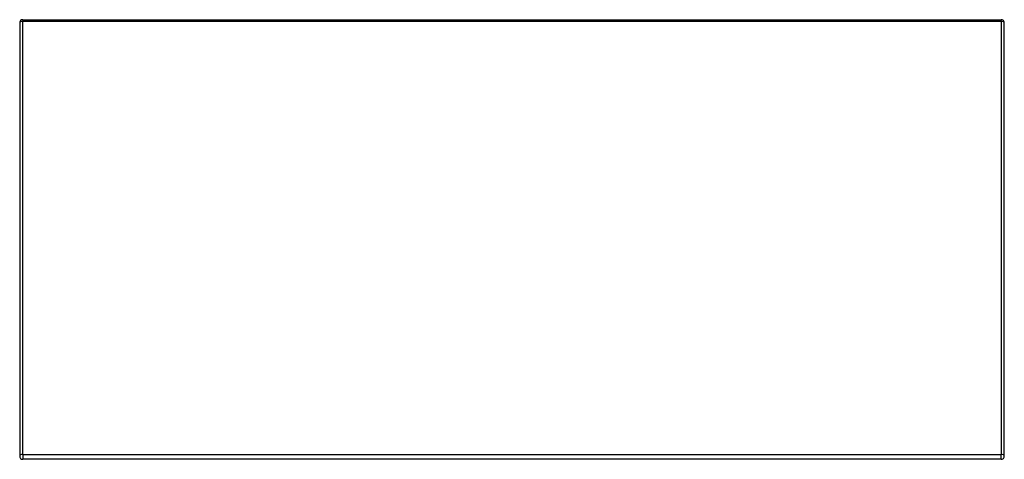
# Model space of a CAD drawing. Header units: inches. Extents: x 18 to 202, y 13 to 131.
# Tile 17 of 54: x 18 to 48, y 118 to 131. Entities that reach past the tile are written whole.
import ezdxf

# ---------------------------------------------------------------- set-up
doc = ezdxf.new("R2010")
doc.units = ezdxf.units.IN
doc.header["$MEASUREMENT"] = 0
doc.layers.add('Visible Edges(ANSI)', color=7, linetype='Continuous', lineweight=25)
doc.layers.add('Visible Tangent Edges(ANSI)', color=7, linetype='Continuous', lineweight=25)

msp = doc.modelspace()

# ---------------------------------------------------------------- linework, layer by layer
at = {"layer": 'Visible Edges(ANSI)'}
for p, q in [((17.731, 131.205), (17.731, 118.018)), ((17.83, 131.304), (47.632, 131.304)), ((47.731, 118.018), (47.731, 131.205)), ((47.632, 117.919), (17.83, 117.919))]:
    msp.add_line(p, q, dxfattribs=at)
for centre, start, end in [((17.83, 131.205), 90, 180), ((47.632, 131.205), 0, 90), ((17.83, 118.018), 180, 270), ((47.632, 118.018), 270, 0)]:
    msp.add_arc(centre, 0.099, start, end, dxfattribs=at)
at = {"layer": 'Visible Tangent Edges(ANSI)'}
for p, q in [((17.83, 131.304), (17.83, 131.254)), ((17.83, 118.067), (17.83, 131.254)), ((17.83, 131.254), (47.632, 131.254)), ((47.632, 131.254), (47.632, 131.304)), ((47.632, 131.254), (47.632, 118.067)), ((17.83, 118.067), (47.632, 118.067)), ((17.83, 118.067), (17.83, 117.919)), ((47.632, 117.919), (47.632, 118.067))]:
    msp.add_line(p, q, dxfattribs=at)
for centre, major_axis, start_param, end_param in [((17.83, 131.205), (-0.099, 0), 4.712389, 6.283185), ((47.632, 131.205), (0.099, 0), 0, 1.570796), ((17.83, 118.018), (-0.099, 0), 4.712389, 6.283185), ((47.632, 118.018), (0.099, 0), 0, 1.570796)]:
    msp.add_ellipse(centre, major_axis=major_axis, ratio=0.5, start_param=start_param, end_param=end_param, dxfattribs=at)

doc.saveas('drawing.dxf')
